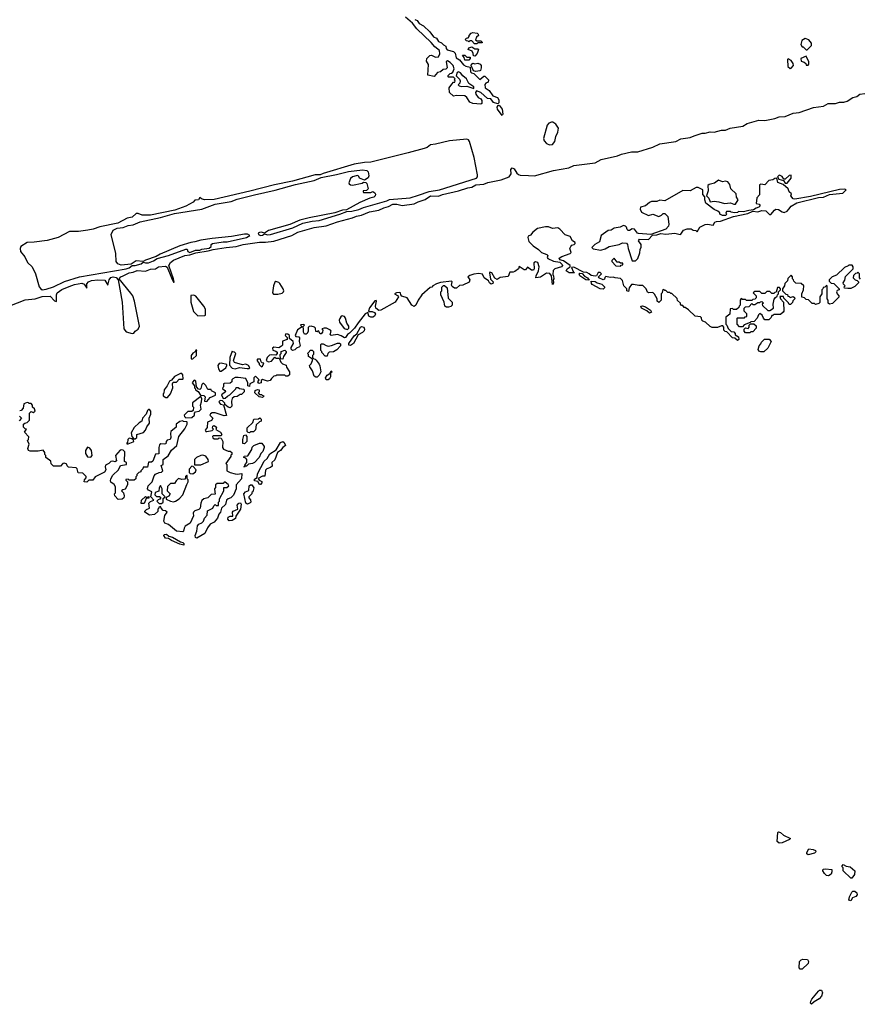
# Model space of a CAD drawing. Extents: x 2701205 to 2963787, y 496209 to 720276.
# Tile 86 of 154: x 2778872 to 2787189, y 664402 to 674150. Entities that reach past the tile are written whole.
import ezdxf

# ---------------------------------------------------------------- set-up
doc = ezdxf.new("R2010")
doc.units = 0

msp = doc.modelspace()

# ---------------------------------------------------------------- linework, layer by layer
at = {"layer": '0CON05XD'}
for points in [[(2783435, 673312.5), (2783355, 673320), (2783325, 673332.5), (2783295, 673380), (2783277, 673397), (2783195, 673400), (2783165, 673392.5), (2783125, 673430), (2783120, 673475), (2783146.7, 673513.3), (2783165, 673530), (2783178.3, 673531.7), (2783180, 673545), (2783170, 673555), (2783180, 673565), (2783165, 673580), (2783115, 673580), (2783110, 673585), (2783111.7, 673598.3), (2783131.7, 673618.3), (2783145, 673620), (2783158.3, 673631.7), (2783170, 673665), (2783162.5, 673695), (2783132.5, 673725), (2783105, 673742.5), (2783092.5, 673735), (2783100, 673675), (2783088.3, 673661.7), (2783063, 673657), (2783035, 673632.5), (2783005, 673627.5), (2782971.7, 673588.3), (2782911.7, 673601.7), (2782917.5, 673705), (2782898.3, 673738.3), (2782900, 673765), (2782930, 673795), (2782945, 673800), (2782985, 673777.5), (2783015, 673782.5), (2783029.3, 673810.7), (2783026.7, 673845), (2782980.9, 673880.9), (2782944, 673925), (2782800.9, 674060.9), (2782757.1, 674117.1), (2782690, 674175)], [(2782781.7, 674151.7), (2782803.6, 674143.6), (2782825, 674111.2), (2782867.7, 674087.7), (2782928.5, 674028.5), (2782965, 673978.8), (2782996, 673966), (2783016.2, 673935), (2783045, 673922), (2783065, 673900), (2783089.3, 673889.3), (2783092.5, 673865), (2783101.2, 673851.2), (2783163.8, 673833.8), (2783180, 673820), (2783192.2, 673772.2), (2783223, 673753), (2783264.6, 673704.6), (2783285, 673691.4), (2783330, 673680), (2783334, 673635), (2783342.5, 673625), (2783365, 673617.5), (2783425, 673557.5), (2783465, 673590), (2783475, 673590), (2783510, 673555), (2783508.3, 673531.7), (2783485, 673520), (2783475, 673507.5), (2783478, 673475), (2783517.6, 673447.6), (2783555, 673396), (2783599.1, 673379.1), (2783611.8, 673355), (2783611.9, 673328.1), (2783603.8, 673316.2), (2783559.9, 673329.9), (2783533.8, 673365), (2783500.9, 673370.9), (2783435, 673428.8), (2783393.3, 673446.7), (2783380.7, 673429.3), (2783383.9, 673413.9), (2783408.8, 673378.8), (2783436.1, 673366.1), (2783445, 673350), (2783445, 673320), (2783435, 673312.5)], [(2783395, 673910), (2783371.7, 673911.7), (2783345, 673940), (2783325, 673940), (2783315, 673930), (2783308.3, 673938.3), (2783291.7, 673941.7), (2783280, 673955), (2783291.7, 673968.3), (2783308.3, 673971.7), (2783320, 673985), (2783320, 673995), (2783340, 674015), (2783355, 674022.5), (2783397, 674017), (2783408.3, 674008.3), (2783410, 673995), (2783391.7, 673978.3), (2783381.7, 673951.7), (2783395, 673940), (2783435, 673940), (2783450, 673925), (2783445, 673920), (2783405, 673920), (2783395, 673910)], [(2786665, 673850), (2786707.5, 673895), (2786706.4, 673916.4), (2786679.3, 673949.3), (2786645, 673963.3), (2786612.5, 673945), (2786600, 673905), (2786615, 673880), (2786625, 673880), (2786655, 673850), (2786665, 673850)], [(2783375, 673790), (2783361.7, 673791.7), (2783360, 673815), (2783348.3, 673838.3), (2783310, 673855), (2783315, 673870), (2783345, 673880), (2783375, 673860), (2783405, 673860), (2783410, 673855), (2783400, 673815), (2783375, 673790)], [(2783315, 673750), (2783275, 673750), (2783270, 673775), (2783252.5, 673797.5), (2783275, 673800), (2783295, 673780), (2783328.3, 673778.3), (2783330, 673765), (2783315, 673750)], [(2786495, 673667.5), (2786505, 673670), (2786527.5, 673695), (2786526.7, 673715), (2786505, 673747.5), (2786475, 673762.5), (2786467.5, 673755), (2786473.3, 673685), (2786495, 673667.5)], [(2786675, 673700), (2786681.7, 673708.3), (2786681.7, 673731.7), (2786655, 673790), (2786600, 673765), (2786605, 673740), (2786635, 673730), (2786650, 673715), (2786655, 673700), (2786675, 673700)], [(2783385, 673636.7), (2783363.6, 673643.6), (2783340, 673695), (2783341.7, 673708.3), (2783355, 673720), (2783375, 673712.5), (2783405, 673720), (2783429.3, 673709.3), (2783437.5, 673695), (2783437.5, 673675), (2783431.7, 673648.3), (2783425, 673642.5), (2783385, 673636.7)], [(2783365, 673470), (2783366.2, 673485), (2783317, 673517), (2783294.1, 673564.1), (2783255.8, 673595.8), (2783235, 673623.8), (2783215, 673633.3), (2783201.7, 673628.3), (2783190, 673595), (2783225, 673560), (2783230, 673545), (2783227, 673523), (2783210, 673505), (2783220, 673495), (2783245, 673487.5), (2783295, 673492.5), (2783365, 673470)], [(2778715, 671293.9), (2778925, 671375.7), (2779025, 671387.8), (2779095, 671408.3), (2779173, 671413), (2779215, 671366.7), (2779235, 671360), (2779234.4, 671425), (2779241.8, 671445), (2779289.5, 671480.5), (2779362.4, 671507.6), (2779412.5, 671527.5), (2779485, 671542.9), (2779510.5, 671530.5), (2779535, 671492.5), (2779536.9, 671535), (2779552.2, 671555), (2779582.2, 671567.8), (2779644.7, 671575.3), (2779715, 671572.9), (2779745, 671522.5), (2779757.3, 671575), (2779773.3, 671596.7), (2779795.9, 671605.9), (2779827.4, 671597.4), (2779847.5, 671575), (2779885.4, 671355), (2779901.1, 671091.1), (2779925, 671059.4), (2779985, 671043.6), (2780001.9, 671048.1), (2780015, 671066), (2780044.2, 671085.8), (2780055.6, 671115), (2780007.5, 671365), (2779990, 671415), (2779972, 671442), (2779857.5, 671585), (2779874, 671605), (2779894, 671615), (2779955, 671642.4), (2779995, 671649.8), (2780034, 671666), (2780115, 671660.9), (2780165, 671681.7), (2780215, 671683.1), (2780245, 671702), (2780315, 671710.9), (2780331.6, 671701.6), (2780375, 671594), (2780395, 671550), (2780400, 671550), (2780395, 671583.3), (2780347.3, 671715), (2780364.9, 671745.1), (2780395, 671771), (2780504.9, 671815.1), (2780555, 671823.4), (2780615, 671842.8), (2780737.4, 671862.6), (2780785, 671876.4), (2780913.8, 671893.8), (2781015, 671904.1), (2781084.2, 671925.8), (2781245, 671948.9), (2781305, 671948.4), (2781385, 671958.9), (2781565, 672014.4), (2781625, 672046), (2781785, 672092.2), (2781905, 672110), (2782015, 672148.1), (2782165, 672187.8), (2782205, 672206.1), (2782255, 672216.2), (2782333.4, 672246.6), (2782425, 672265.5), (2782475, 672287.4), (2782519.8, 672300.2), (2782565, 672325.2), (2782605, 672325.2), (2782655, 672311.9), (2782775, 672326), (2782813.1, 672346.9), (2782885, 672371.2), (2782935, 672405.7), (2783015, 672404.5), (2783055, 672420.8), (2783215, 672455.2), (2783305, 672485.6), (2783345, 672492.8), (2783385, 672515.8), (2783465, 672521.6), (2783505, 672537.3), (2783635.2, 672564.8), (2783715.1, 672594.9), (2783734.1, 672625), (2783732.5, 672667.5), (2783745, 672682.7), (2783765, 672674.7), (2783789.6, 672629.6), (2783806.1, 672616.1), (2783825, 672610), (2783905.9, 672605.9), (2783964.6, 672605.4), (2784155, 672657.6), (2784304.2, 672685), (2784355, 672705.2), (2784565, 672733.8), (2784625, 672765.2), (2784788.1, 672801.9), (2784825, 672817.3), (2784925, 672841.3), (2784987.5, 672842.5), (2785135, 672889.6), (2785205, 672920), (2785365.7, 672944.3), (2785415, 672970.7), (2785458.6, 672978.6), (2785507.6, 672982.4), (2785545, 673001), (2785625, 673026.5), (2785655, 673026.8), (2785705, 673039.1), (2785745, 673036.5), (2785815, 673055.6), (2785855.2, 673054.8), (2785903, 673077), (2786025.6, 673094.4), (2786069.3, 673120.7), (2786185, 673154.1), (2786245, 673150.6), (2786345, 673170.4), (2786385, 673188.7), (2786445, 673192.2), (2786524.5, 673225.5), (2786585, 673230.2), (2786725, 673281.4), (2786825.5, 673294.5), (2786871.3, 673318.7), (2786945, 673318.7), (2786985, 673334.3), (2787026.6, 673333.4), (2787057.9, 673342.1), (2787115, 673381.2), (2787155, 673388.4), (2787185, 673411.2), (2787235, 673420)], [(2783645, 673200), (2783599.7, 673265), (2783597.9, 673285), (2783605, 673301.2), (2783615, 673304), (2783645.2, 673265.2), (2783653.5, 673215), (2783645, 673200)], [(2784115, 672910), (2784145, 672913.3), (2784165.8, 672945), (2784175.9, 672994.1), (2784196.2, 673035), (2784203.8, 673075), (2784176.7, 673115), (2784146.7, 673135), (2784135, 673135.8), (2784106.7, 673125), (2784090, 673105), (2784056, 672975), (2784062.3, 672952.3), (2784085, 672923.3), (2784115, 672910)], [(2779095, 671476.8), (2779135, 671483.8), (2779205, 671505.8), (2779315, 671556.7), (2779464.5, 671605.5), (2779925, 671684.8), (2779954.4, 671695), (2779985, 671716.2), (2780015, 671716.5), (2780075, 671733.4), (2780095, 671750), (2780115, 671742), (2780145.6, 671744.4), (2780196.5, 671763.5), (2780232.8, 671787.2), (2780345, 671817.1), (2780515, 671879.6), (2780528.3, 671878.3), (2780535.3, 671855), (2780554.9, 671844.9), (2780611.7, 671868.3), (2780655, 671869.5), (2780675, 671879.4), (2780745, 671889.4), (2780765.4, 671905), (2780767.1, 671925), (2780781.2, 671935), (2780885, 671951.1), (2780925, 671951.1), (2781115.2, 671994.8), (2781150, 672015), (2781125.9, 672025.9), (2781095, 672025.7), (2780966.7, 672003.3), (2780775, 671984.2), (2780664.2, 671965.8), (2780605, 671949.2), (2780565, 671945.3), (2780455, 671910.3), (2780260.2, 671829.8), (2780222.7, 671807.3), (2780115, 671768.8), (2780094.5, 671755.5), (2780025, 671761.4), (2779975, 671730), (2779875, 671718.9), (2779841.5, 671731.5), (2779825.9, 671755.9), (2779823.8, 671835), (2779776.4, 672023.6), (2779798.1, 672065), (2779835, 672085.3), (2779895, 672093.8), (2779945, 672111.8), (2779995, 672120.5), (2780062.7, 672147.3), (2780265, 672190.3), (2780405, 672230.8), (2780672.5, 672275), (2780805.9, 672324.1), (2780965, 672351.6), (2781025, 672372.8), (2781195, 672416.8), (2781398.7, 672461.3), (2781601.2, 672518.8), (2781785, 672557.8), (2781855, 672588.9), (2782005, 672616), (2782125.5, 672645.5), (2782265, 672663.3), (2782307, 672657), (2782320, 672645), (2782327.5, 672605), (2782320, 672585), (2782285, 672560), (2782235, 672580), (2782228.3, 672598.3), (2782217, 672607), (2782200, 672605), (2782165, 672593.3), (2782145, 672577.5), (2782127.5, 672535), (2782132.5, 672525), (2782145, 672513.8), (2782165, 672511.2), (2782259.3, 672530.7), (2782275, 672540), (2782298.3, 672538.3), (2782307, 672527), (2782320, 672475), (2782305, 672460), (2782270, 672455), (2782270, 672445), (2782275, 672440), (2782345, 672440), (2782365, 672450), (2782386.4, 672436.4), (2782391.7, 672421.7), (2782387.5, 672405), (2782375, 672392.5), (2782335, 672382.5), (2782238.3, 672341.7), (2782105, 672268.1), (2782066.7, 672265), (2781991.3, 672238.7), (2781735, 672188.6), (2781645, 672165.2), (2781546.3, 672123.7), (2781335, 672061.9), (2781295, 672036), (2781265.3, 672045.3), (2781245, 672043.3), (2781232.5, 672035), (2781234.2, 672025), (2781255, 672014), (2781275, 672016.7), (2781295, 672030), (2781325, 672018.7), (2781355, 672022.2), (2781575, 672090.4), (2781673, 672137), (2781764.2, 672155.8), (2781835, 672163.1), (2782040, 672225), (2782108.3, 672251.7), (2782156.7, 672255), (2782228.4, 672271.6), (2782275, 672292.2), (2782505, 672356.2), (2782531.7, 672368.3), (2782735, 672385.3), (2782818.4, 672411.6), (2782925, 672449.2), (2783025, 672465.3), (2783390.2, 672579.8), (2783402.7, 672595), (2783402.6, 672615), (2783369.4, 672785), (2783321.9, 672945), (2783311, 672961), (2783295, 672967.5), (2783125, 672952.3), (2782985, 672916.5), (2782935, 672909.6), (2782905, 672886.2), (2782875.2, 672874.8), (2782715, 672833.1), (2782345, 672739.2), (2782285, 672736), (2782181.8, 672718.2), (2781875, 672628), (2781845, 672612.9), (2781795, 672614.7), (2781569.7, 672550.3), (2781393.6, 672516.4), (2781148.8, 672451.2), (2780795, 672369.7), (2780700, 672365), (2780670, 672375), (2780655, 672390), (2780640, 672365), (2780605, 672362.5), (2780586.7, 672345), (2780515, 672302.3), (2780405.8, 672264.2), (2780165, 672214), (2780084.5, 672214.5), (2780045, 672232.5), (2780025, 672232.5), (2779986.2, 672195), (2779936.5, 672183.5), (2779842.5, 672135), (2779665, 672100), (2779598, 672075), (2779545.2, 672064.8), (2779453.9, 672053.9), (2779365.8, 672054.2), (2779252, 671995), (2779143.3, 671965), (2779015, 671946.9), (2778945.9, 671944.1), (2778883.3, 671905), (2778876.2, 671885), (2778880, 671855), (2778923.6, 671803.6), (2778947.5, 671745), (2778995, 671703.3), (2779027.5, 671635), (2779063.8, 671505), (2779080, 671485), (2779095, 671476.8)], [(2784965, 671762.5), (2784986.7, 671785), (2785007, 671843), (2785010, 671875), (2785021.7, 671898.3), (2785022.5, 671925), (2784995, 671960), (2785005, 671977.1), (2785095, 671973.3), (2785131.7, 672018.3), (2785175, 672020), (2785215, 672034.2), (2785265, 672026), (2785355, 672038), (2785406.4, 672023.6), (2785415, 672027.5), (2785440, 672065), (2785475, 672078.1), (2785515, 672080), (2785535, 672067.5), (2785561.7, 672061.7), (2785575, 672050), (2785602.5, 672095), (2785655, 672123.1), (2785676.8, 672126.8), (2785733.3, 672116.7), (2785751.2, 672145), (2785765, 672151.9), (2785805, 672156), (2785935, 672202.5), (2786075, 672230), (2786125, 672253.3), (2786175, 672246.2), (2786215, 672259.4), (2786255, 672258.5), (2786292.5, 672222.5), (2786305, 672221.2), (2786338.9, 672265), (2786355, 672273.2), (2786381.3, 672271.3), (2786415, 672247.5), (2786435, 672242), (2786465, 672253.3), (2786483.8, 672275), (2786505.4, 672304.6), (2786561.5, 672338.5), (2786775, 672390), (2786825, 672392.9), (2786885, 672418), (2787015, 672434), (2787050, 672465), (2787035, 672473.3), (2786985, 672470), (2786695, 672400), (2786541.7, 672371.7), (2786525, 672376.7), (2786503.3, 672405), (2786510, 672425), (2786486.4, 672446.4), (2786474.2, 672474.2), (2786427, 672517), (2786375, 672537.5), (2786365, 672580), (2786345, 672577.5), (2786325, 672563.3), (2786285, 672557.5), (2786245, 672516.7), (2786205, 672523.3), (2786192.5, 672515), (2786193.3, 672415), (2786164.1, 672385.9), (2786160, 672330), (2786187.5, 672325), (2786196.7, 672315), (2786196.7, 672305), (2786185, 672293.3), (2786160, 672285), (2786131.7, 672268.3), (2786085, 672262.5), (2786033.6, 672246.4), (2785985, 672250), (2785975, 672242.5), (2785945, 672237.5), (2785913, 672243), (2785905, 672250), (2785865, 672250), (2785860, 672235), (2785870, 672225), (2785855, 672212.5), (2785825, 672210), (2785800, 672225), (2785798.3, 672238.3), (2785780, 672255), (2785745, 672271.2), (2785660, 672335), (2785650, 672365), (2785652.5, 672395), (2785630.7, 672420.7), (2785630, 672465), (2785585, 672489.5), (2785565, 672490), (2785505, 672456.7), (2785435, 672458.8), (2785255, 672357.5), (2785205, 672363.3), (2785175, 672350), (2785125, 672349.2), (2785105, 672341.2), (2785063.6, 672306.4), (2785015, 672292.5), (2785011.2, 672275), (2785023.6, 672243.6), (2785095, 672210), (2785135, 672223.3), (2785195, 672200), (2785222.5, 672215), (2785237.5, 672232.5), (2785255, 672230), (2785269.5, 672219.5), (2785285, 672200), (2785293.3, 672125), (2785292.5, 672105), (2785265, 672076.7), (2785117.5, 672022.5), (2784995, 672033.3), (2784985, 672037.5), (2784956, 672076), (2784930.7, 672079.3), (2784905, 672063.8), (2784893.6, 672063.6), (2784881.7, 672071.7), (2784876.2, 672096.2), (2784866.1, 672106.1), (2784845, 672112.5), (2784813.9, 672096.1), (2784755, 672086.7), (2784725, 672066.7), (2784695, 672063.3), (2784625, 672012.5), (2784608.8, 671951.2), (2784562.5, 671925), (2784532.5, 671895), (2784545, 671881.2), (2784620.7, 671869.3), (2784665, 671882.5), (2784706.1, 671903.9), (2784805, 671923.8), (2784835, 671940), (2784875, 671938), (2784886.2, 671925), (2784892, 671885), (2784933, 671763), (2784965, 671762.5)], [(2786445, 672530), (2786465, 672532.5), (2786505, 672580), (2786505, 672610), (2786485, 672607.5), (2786445, 672570), (2786431.7, 672571.7), (2786415, 672597.5), (2786395, 672607.5), (2786385, 672610), (2786370, 672595), (2786382.5, 672572.5), (2786428.3, 672558.3), (2786445, 672530)], [(2785955, 672323.3), (2785982.5, 672365), (2785963.6, 672393.6), (2785962.5, 672425), (2785908.8, 672475), (2785899.1, 672519.1), (2785879.2, 672545), (2785855, 672552.5), (2785825, 672545.5), (2785785, 672560.4), (2785748, 672532), (2785695, 672518.2), (2785682.3, 672507.7), (2785685.7, 672455), (2785666.7, 672405), (2785692.3, 672382.3), (2785705, 672347.5), (2785745, 672353.8), (2785788.3, 672348.3), (2785845, 672330), (2785905, 672338), (2785936.4, 672323.6), (2785955, 672323.3)], [(2787191.7, 671581.7), (2787180, 671595), (2787180, 671635), (2787165, 671650), (2787158.3, 671641.7), (2787141.7, 671638.3), (2787121.7, 671618.3), (2787120, 671595), (2787140, 671575), (2787158.3, 671568.3), (2787170, 671555), (2787170, 671545), (2787135, 671510), (2787095, 671490), (2787065, 671487.5), (2787031.7, 671491.7), (2787030, 671505), (2787040, 671515), (2787021.7, 671531.7), (2787020, 671545), (2787037, 671573), (2787041.7, 671608.3), (2787120, 671685), (2787120, 671705), (2787108.3, 671718.3), (2787075, 671720), (2787068.3, 671711.7), (2787031.7, 671698.3), (2786955, 671620), (2786910, 671605), (2786880, 671575), (2786881.7, 671561.7), (2786901.7, 671541.7), (2786928.3, 671538.3), (2786980, 671485), (2786980, 671475), (2786961.7, 671468.3), (2786952.5, 671455), (2786960, 671435), (2786977, 671417), (2786977, 671403), (2786968.3, 671391.7), (2786915, 671340), (2786885, 671332.5), (2786870, 671345), (2786870, 671375), (2786860, 671385), (2786860, 671515), (2786855, 671520), (2786838.3, 671501.7), (2786821.7, 671498.3), (2786820, 671485), (2786810, 671475), (2786810, 671435), (2786790, 671405), (2786788.3, 671351.7), (2786778.3, 671341.7), (2786745, 671330), (2786735, 671340), (2786711.7, 671341.7), (2786678.3, 671378.3), (2786655, 671380), (2786637, 671397), (2786611.7, 671401.7), (2786610, 671435), (2786627.5, 671475), (2786630, 671515), (2786605, 671540), (2786551.7, 671541.7), (2786531.7, 671561.7), (2786530, 671575), (2786520, 671585), (2786520, 671605), (2786505, 671620), (2786471.7, 671588.3), (2786470, 671565), (2786441.7, 671538.3), (2786440, 671515), (2786420, 671485), (2786420, 671465), (2786451.7, 671431.7), (2786468.3, 671428.3), (2786471.7, 671411.7), (2786485, 671410), (2786495, 671400), (2786525, 671410), (2786538.3, 671398.3), (2786540, 671385), (2786521.7, 671368.3), (2786518.3, 671351.7), (2786498.3, 671331.7), (2786485, 671330), (2786478.3, 671348.3), (2786431.7, 671391.7), (2786428.3, 671408.3), (2786391.7, 671408.3), (2786400, 671385), (2786430, 671355), (2786432.5, 671265), (2786426.4, 671253.6), (2786399.3, 671230.7), (2786335, 671230), (2786325, 671220), (2786315, 671220), (2786308.3, 671201.7), (2786285, 671180), (2786245, 671180), (2786230, 671195), (2786220, 671225), (2786195, 671240), (2786181.7, 671228.3), (2786170, 671195), (2786138.3, 671161.7), (2786105, 671160), (2786098.3, 671151.7), (2786041.7, 671128.3), (2786025, 671110), (2785995, 671110), (2785970, 671135), (2785970, 671195), (2785975, 671200), (2786045, 671200), (2786051.7, 671208.3), (2786068.3, 671211.7), (2786068.3, 671238.3), (2786040, 671265), (2786040, 671295), (2786053, 671307), (2786088.3, 671311.7), (2786115, 671340), (2786125, 671330), (2786145, 671330), (2786175, 671350), (2786195, 671350), (2786201.7, 671358.3), (2786215, 671360), (2786230, 671345), (2786220, 671335), (2786221.7, 671321.7), (2786275, 671270), (2786295, 671270), (2786330, 671295), (2786327.5, 671335), (2786338.3, 671381.7), (2786350, 671400), (2786368.3, 671411.7), (2786370, 671425), (2786380, 671435), (2786380, 671455), (2786400, 671475), (2786400, 671485), (2786388.3, 671498.3), (2786371.7, 671498.3), (2786358.3, 671451.7), (2786345, 671450), (2786335, 671440), (2786315, 671440), (2786295, 671460), (2786265, 671460), (2786245, 671440), (2786215, 671440), (2786195, 671460), (2786145, 671460), (2786130, 671445), (2786160, 671415), (2786160, 671395), (2786151.7, 671388.3), (2786148.3, 671381.7), (2786125, 671380), (2786115, 671370), (2786065, 671370), (2786055, 671380), (2786025, 671380), (2786011.7, 671388.3), (2786000, 671375), (2786000, 671325), (2785990, 671315), (2785988.3, 671301.7), (2785965, 671280), (2785935, 671280), (2785925, 671290), (2785901.7, 671288.3), (2785900, 671235), (2785860, 671205), (2785860, 671135), (2785870, 671125), (2785881.7, 671091.7), (2785911.7, 671061.7), (2785938.3, 671058.3), (2785950, 671045), (2785951.7, 671031.7), (2785985, 671010), (2785987, 670983), (2785975, 670972.5), (2785948.3, 670998.3), (2785925, 671000), (2785868.3, 671058.3), (2785851.7, 671061.7), (2785840, 671075), (2785840, 671105), (2785828.3, 671118.3), (2785815, 671120), (2785775, 671102.5), (2785725, 671102.5), (2785703.6, 671113.6), (2785657, 671157), (2785630, 671165), (2785620, 671175), (2785618.3, 671198.3), (2785607.5, 671207.5), (2785553.9, 671213.9), (2785489.3, 671279.3), (2785455, 671300), (2785445, 671300), (2785435, 671320), (2785421.7, 671321.7), (2785410, 671335), (2785410, 671345), (2785381.7, 671371.7), (2785378.3, 671388.3), (2785325, 671440), (2785315, 671440), (2785305, 671450), (2785285, 671450), (2785265, 671470), (2785255, 671470), (2785245, 671480), (2785231.7, 671468.3), (2785230, 671445), (2785220, 671435), (2785220, 671375), (2785195, 671350), (2785180, 671365), (2785180, 671385), (2785153, 671433), (2785135, 671450), (2785095, 671447.5), (2785085, 671452.5), (2785070, 671485), (2785037, 671517), (2784998.3, 671518.3), (2784945, 671530), (2784925, 671527.5), (2784902.5, 671495), (2784895, 671460), (2784880, 671465), (2784880, 671485), (2784848.8, 671515), (2784837, 671567), (2784816.7, 671586.7), (2784765, 671593.3), (2784745, 671602.5), (2784715, 671597.5), (2784672.5, 671607.5), (2784661.7, 671598.3), (2784658.3, 671581.7), (2784645, 671573.3), (2784602.5, 671595), (2784600, 671605), (2784630, 671635), (2784617, 671647), (2784595, 671646.7), (2784580, 671615), (2784565, 671610), (2784525, 671618.8), (2784505, 671633.8), (2784485, 671646.2), (2784452, 671652), (2784355, 671698.8), (2784332.5, 671697.5), (2784346.7, 671656.7), (2784360, 671645), (2784355, 671642.5), (2784310, 671645), (2784277.5, 671665), (2784287.5, 671685), (2784320, 671705), (2784320, 671715), (2784252.7, 671762.7), (2784215, 671773.3), (2784211.2, 671788.8), (2784234.5, 671805.5), (2784320, 671835), (2784330, 671845), (2784316.7, 671885), (2784323.8, 671906.2), (2784335, 671917.5), (2784357.5, 671925), (2784367.5, 671935), (2784367.5, 671945), (2784341.7, 671961.7), (2784320, 672005), (2784268.8, 672018.8), (2784216.6, 672076.6), (2784195, 672089.2), (2784145, 672081.2), (2784105, 672099.2), (2784075, 672099.2), (2783995, 672084), (2783948, 672045), (2783925, 672016.7), (2783904.1, 672005.9), (2783901.2, 671995), (2783910, 671955), (2783951.7, 671911.7), (2784006.7, 671875), (2784034.2, 671844.2), (2784087.5, 671825), (2784096.7, 671815), (2784092.5, 671795), (2784097.5, 671785), (2784155, 671758.8), (2784215, 671748.8), (2784238.8, 671725), (2784241.2, 671715), (2784233, 671703), (2784167, 671683), (2784151.7, 671668.3), (2784146.4, 671626.4), (2784155, 671610), (2784156.2, 671585), (2784150, 671575), (2784152.5, 671545), (2784145, 671530), (2784133.3, 671615), (2784115.9, 671635.9), (2784085, 671640), (2784025, 671601.2), (2783980, 671595), (2783981.2, 671615), (2784006.9, 671665), (2784013.3, 671705), (2783997.5, 671747.5), (2783975, 671752), (2783958.3, 671741.7), (2783961.4, 671685), (2783955, 671671.2), (2783935, 671668.8), (2783895, 671700), (2783876.7, 671673.3), (2783865, 671673.3), (2783813, 671707), (2783806.4, 671683.6), (2783772.3, 671657.7), (2783755, 671650), (2783720, 671650), (2783705, 671606.7), (2783625, 671598.8), (2783595, 671577.5), (2783572.7, 671592.7), (2783545, 671643.3), (2783525, 671650), (2783520, 671645), (2783531.2, 671581.2), (2783557.5, 671555), (2783555, 671540), (2783537, 671533), (2783520, 671545), (2783510, 671565), (2783468, 671595), (2783450, 671630), (2783415, 671636), (2783365, 671632), (2783325, 671618.8), (2783306.7, 671605), (2783325.6, 671575), (2783317.9, 671552.1), (2783255, 671520.8), (2783225, 671518), (2783195, 671493.3), (2783173.8, 671493.8), (2783150, 671510), (2783143, 671523), (2783150, 671555), (2783143, 671563), (2783035, 671548), (2782996.4, 671533.6), (2782960, 671515), (2782948.3, 671501.7), (2782931.7, 671498.3), (2782850, 671425), (2782813.3, 671375), (2782790, 671325), (2782775, 671310), (2782752.5, 671325), (2782706.4, 671396.4), (2782654, 671414), (2782642.5, 671425), (2782640, 671445), (2782628, 671448), (2782600, 671445), (2782580, 671435), (2782611.2, 671421.2), (2782620, 671405), (2782587.7, 671352.3), (2782444.1, 671275.9), (2782425, 671272.5), (2782394.3, 671294.3), (2782391.4, 671315), (2782403, 671363), (2782399.3, 671369.3), (2782385, 671366.2), (2782331.7, 671298.3), (2782322.5, 671265), (2782325, 671260), (2782360, 671260), (2782381.7, 671251.7), (2782392.5, 671235), (2782383.3, 671215), (2782365, 671204), (2782345, 671204), (2782325.6, 671215.6), (2782315, 671250), (2782291.2, 671238.8), (2782219.5, 671150.5), (2782185, 671097.5), (2782135, 671046.7)], [(2784815, 671710), (2784821.7, 671718.3), (2784838.3, 671721.7), (2784838.3, 671738.3), (2784815, 671740), (2784805, 671750), (2784785, 671750), (2784755, 671790), (2784730, 671765), (2784730, 671755), (2784771.7, 671711.7), (2784815, 671710)], [(2784505, 671572.5), (2784475, 671576), (2784414, 671615), (2784406.7, 671635), (2784415, 671640), (2784436.2, 671636.2), (2784461.4, 671611.4), (2784491.2, 671595), (2784505, 671572.5)], [(2781383.9, 671433.9), (2781425, 671434.3), (2781467.4, 671442.6), (2781482, 671455), (2781484, 671465), (2781478, 671485), (2781445, 671537.5), (2781435, 671547.5), (2781405, 671557.5), (2781395, 671550), (2781383.6, 671516.4), (2781372.5, 671445), (2781383.9, 671433.9)], [(2783115, 671302.5), (2783095, 671302.5), (2783080, 671315), (2783072.5, 671355), (2783040, 671425), (2783040, 671455), (2783050, 671465), (2783048.3, 671501.7), (2783065, 671520), (2783075, 671520), (2783100, 671495), (2783113, 671393), (2783150, 671355), (2783150, 671325), (2783138.3, 671311.7), (2783115, 671302.5)], [(2784645, 671482.5), (2784615, 671485.6), (2784535, 671529.2), (2784528.3, 671538.3), (2784527.5, 671562.5), (2784565, 671559.5), (2784585, 671546.5), (2784632.4, 671532.4), (2784658.9, 671505), (2784657.5, 671495), (2784645, 671482.5)], [(2780635, 671219.2), (2780705, 671222.5), (2780710, 671225), (2780710, 671285), (2780695, 671312.5), (2780615, 671412.5), (2780595, 671422.5), (2780565, 671420), (2780564.4, 671355), (2780590.9, 671260.9), (2780635, 671219.2)], [(2785105, 671244.3), (2785078.5, 671268.5), (2785026, 671295), (2785018.8, 671315), (2785032.7, 671317.3), (2785065, 671306.7), (2785115, 671274), (2785124, 671255), (2785105, 671244.3)], [(2782115, 671082.5), (2782127.5, 671095), (2782127.5, 671115), (2782110, 671145), (2782096.4, 671196.4), (2782085, 671212.5), (2782063, 671217), (2782050, 671210), (2782038.3, 671191.7), (2782032.5, 671175), (2782037.5, 671155), (2782084, 671094), (2782115, 671082.5)], [(2782135, 671046.7), (2782117, 671033), (2782095, 671002.5), (2782085, 671000), (2782051.7, 671021.7), (2782015, 671032.5), (2781953.6, 671023.6), (2781942.5, 671035), (2781952.5, 671065), (2781946.4, 671076.4), (2781907, 671097), (2781885, 671097.5), (2781861.7, 671088.3), (2781870, 671075), (2781867.5, 671055), (2781855, 671040), (2781845, 671040), (2781828.3, 671068.3), (2781815, 671060), (2781801.7, 671061.7), (2781800, 671095), (2781790, 671105), (2781755, 671116.7), (2781737.5, 671112.5), (2781727.5, 671102.5), (2781726, 671065), (2781715.8, 671044.2), (2781705, 671036.7), (2781688.3, 671038.3), (2781680, 671055), (2781680, 671095), (2781670, 671105), (2781690, 671125), (2781681.7, 671131.7), (2781655, 671130), (2781650, 671125), (2781660, 671115), (2781658.3, 671101.7), (2781621.7, 671078.3), (2781597.5, 671025), (2781605, 671012.5), (2781635, 671010), (2781641.7, 671001.7), (2781636.7, 670965), (2781646.7, 670923.3), (2781639.3, 670910.7), (2781611.7, 670898.3), (2781595, 670882.5), (2781570, 670875), (2781558.3, 670888.3), (2781557.5, 670905), (2781580, 670945), (2781576.7, 670965), (2781540, 670995), (2781540, 671025), (2781525, 671037.5), (2781505, 671040), (2781500, 671025), (2781520, 671005), (2781520, 670985), (2781471.7, 670968.3), (2781471.7, 670928.3), (2781463, 670917), (2781435, 670902.5), (2781385, 670907.5), (2781373, 670897), (2781375, 670880), (2781405, 670870), (2781418.3, 670858.3), (2781420, 670845), (2781405, 670830), (2781365, 670832.5), (2781345, 670827.5), (2781320, 670805), (2781310, 670775), (2781333.3, 670763.3), (2781365, 670770), (2781395, 670810), (2781405, 670800), (2781438.3, 670798.3), (2781455, 670760), (2781471.7, 670741.7), (2781508.3, 670728.3), (2781511.7, 670711.7), (2781540, 670665), (2781540, 670635), (2781525, 670620), (2781505, 670620), (2781495, 670630), (2781415, 670630), (2781407, 670623), (2781385, 670620), (2781363.3, 670596.7), (2781350.7, 670579.3), (2781325, 670571.2), (2781273, 670587), (2781262.5, 670577.5), (2781260, 670555), (2781238.3, 670548.3), (2781227.5, 670565), (2781240, 670585), (2781205, 670620), (2781190, 670605), (2781190, 670565), (2781150, 670545), (2781145, 670520), (2781130, 670525), (2781130, 670555), (2781108.3, 670598.3), (2781035, 670607.5), (2781005, 670607.5), (2780980, 670595), (2780972.5, 670585), (2780972.5, 670565), (2780955, 670552.5), (2780895, 670550), (2780890, 670545), (2780890, 670515), (2780881.7, 670508.3), (2780880, 670495), (2780905, 670480), (2780907.5, 670465), (2780870, 670435), (2780885, 670400), (2780905, 670402.5), (2780926.4, 670423.6), (2780950, 670435), (2781010, 670495), (2781015, 670510), (2781035, 670510), (2781048.3, 670498.3), (2781085, 670492.5), (2781092.5, 670485), (2781092.5, 670465), (2781065, 670440), (2781051.7, 670438.3), (2781025, 670420), (2780993, 670417), (2780975, 670400), (2780967.5, 670375), (2780972.5, 670325), (2780955, 670307.5), (2780935, 670312.5), (2780901.7, 670341.7), (2780900, 670355), (2780878.3, 670378.3), (2780855, 670380), (2780845, 670370), (2780843, 670363), (2780860, 670345), (2780888.3, 670338.3), (2780918.3, 670231.7), (2780895, 670227.5), (2780805, 670257.5), (2780775, 670257.5), (2780760.7, 670249.3), (2780752.5, 670235), (2780782.5, 670205), (2780769.3, 670180.7), (2780730, 670165), (2780728, 670112), (2780707.5, 670085), (2780713.8, 670073.8), (2780725, 670072.5), (2780777, 670083), (2780790, 670095), (2780780, 670105), (2780782.5, 670125), (2780795, 670132.5), (2780820, 670115), (2780811.7, 670091.7), (2780860, 670065), (2780872.5, 670045), (2780865, 670030), (2780785, 670030), (2780780, 670025), (2780781.7, 670011.7), (2780795, 670000), (2780835, 670000), (2780845, 670010), (2780866.7, 670006.7), (2780883.3, 669975), (2780877.5, 669915), (2780887, 669897), (2780935, 669880), (2780955, 669880), (2780970, 669865), (2780970, 669845), (2780961.7, 669838.3), (2780960, 669825), (2780910, 669755), (2780920, 669745), (2780920, 669685), (2780955, 669667.5), (2781005, 669653.3), (2781025, 669650), (2781068.3, 669658.3), (2781067.5, 669605), (2781013.3, 669545), (2781013.3, 669505), (2780988.3, 669441.7), (2780960, 669415), (2780933, 669407), (2780917.5, 669395), (2780908.3, 669351.7), (2780870, 669315), (2780860, 669275), (2780842.5, 669255), (2780827.5, 669215), (2780795, 669176.7), (2780757.5, 669155), (2780730.8, 669119.2), (2780705, 669062.5), (2780625, 669017.5), (2780610, 669025), (2780607.5, 669045), (2780623.3, 669085), (2780631.7, 669138.3), (2780643.9, 669156.1), (2780675, 669170), (2780690, 669185), (2780700, 669215), (2780727.5, 669245), (2780730.7, 669289.3), (2780782.5, 669315), (2780791.7, 669338.3), (2780805, 669350), (2780815, 669340), (2780838.3, 669341.7), (2780840, 669375), (2780850, 669385), (2780850, 669405), (2780893.3, 669485), (2780891.7, 669518.3), (2780921.7, 669518.3), (2780940, 669535), (2780935, 669550), (2780905, 669570), (2780895, 669570), (2780885, 669560), (2780825, 669560), (2780810, 669545), (2780808.3, 669518.3), (2780800, 669505), (2780802.5, 669477.5), (2780806.7, 669453.3), (2780765, 669450), (2780735, 669417.5), (2780693, 669407), (2780675, 669390), (2780662.5, 669365), (2780657.5, 669315), (2780645, 669302.5), (2780605, 669287.5), (2780592.5, 669275), (2780587.5, 669265), (2780591.7, 669238.3), (2780557.5, 669165), (2780510, 669135), (2780498.8, 669115), (2780493.6, 669086.4), (2780485, 669080), (2780425, 669087.5), (2780343.8, 669153.8), (2780307, 669167), (2780297.5, 669185), (2780307, 669243), (2780330, 669275), (2780315, 669287.5), (2780291.7, 669291.7), (2780270, 669315), (2780265, 669330), (2780250, 669325), (2780250, 669315), (2780240, 669305), (2780238.3, 669281.7), (2780207, 669253), (2780155, 669243.3), (2780110, 669275), (2780110, 669285), (2780125, 669300), (2780157, 669313), (2780150, 669365), (2780165, 669380), (2780200, 669395), (2780170, 669425), (2780180, 669475), (2780145, 669492.5), (2780136.7, 669505), (2780143.3, 669535), (2780183.6, 669576.4), (2780203.3, 669635), (2780215, 669650), (2780253, 669667), (2780275, 669670), (2780287.5, 669682.5), (2780270, 669735), (2780290, 669745), (2780290, 669795), (2780339.3, 669830.7), (2780375, 669890), (2780427.5, 669935), (2780446.7, 670025), (2780505, 670100), (2780527.5, 670145), (2780530, 670165), (2780525, 670170), (2780493, 670173), (2780485, 670180), (2780457, 670173), (2780420, 670145), (2780420, 670115), (2780367.5, 670072.5), (2780363.3, 670055), (2780367.5, 670015), (2780360, 669995), (2780331.7, 669988.3), (2780320, 669975), (2780318.3, 669951.7), (2780305, 669947.5), (2780268.3, 669951.7), (2780255, 669940), (2780247.5, 669915), (2780248.3, 669851.7), (2780215, 669850), (2780189.3, 669780.7), (2780175, 669770), (2780145, 669770), (2780135, 669720), (2780095, 669720), (2780090, 669705), (2780070, 669685), (2780070, 669675), (2780051.7, 669668.3), (2780031.7, 669648.3), (2780030, 669635), (2780020, 669625), (2780020, 669605), (2780005, 669590), (2779955, 669590), (2779945, 669600), (2779921.7, 669598.3), (2779921.7, 669591.7), (2779940, 669575), (2779940, 669545), (2779916.4, 669503.6), (2779893, 669497), (2779880, 669485), (2779900, 669465), (2779906.7, 669435), (2779902.5, 669415), (2779887, 669403), (2779845, 669400), (2779812.5, 669435), (2779810, 669455), (2779820, 669465), (2779820, 669525), (2779805, 669550), (2779775, 669570), (2779770, 669585), (2779773.3, 669605), (2779795, 669640), (2779850, 669695), (2779870, 669735), (2779930, 669745), (2779930, 669765), (2779910, 669775), (2779911.7, 669871.7), (2779895, 669890), (2779875, 669892.5), (2779865, 669887.5), (2779820, 669835), (2779828.3, 669781.7), (2779815, 669772.5), (2779795, 669780), (2779775, 669776.7), (2779752.5, 669755), (2779721.7, 669738.3), (2779717.5, 669725), (2779722.5, 669695), (2779709.3, 669670.7), (2779617.5, 669625), (2779595, 669592.5), (2779555, 669590), (2779535, 669572.5), (2779510, 669575), (2779512.5, 669595), (2779530, 669615), (2779528.3, 669628.3), (2779495, 669660), (2779450, 669665), (2779440, 669705), (2779430, 669715), (2779355, 669720), (2779341.7, 669731.7), (2779338.3, 669748.3), (2779315, 669760), (2779300, 669755), (2779275, 669730), (2779205, 669730), (2779181.7, 669751.7), (2779178.3, 669778.3), (2779130, 669815), (2779130, 669835), (2779120, 669845), (2779120, 669865), (2779105, 669890), (2779055, 669877.5), (2778975, 669877.5), (2778960, 669885), (2778953.3, 669905), (2778966.7, 669946.7), (2778950, 669985), (2778960, 669995), (2778961.7, 670021.7), (2778920, 670065), (2778940, 670095), (2778925, 670100), (2778910, 670115), (2778910, 670145), (2778923, 670157), (2778947, 670163), (2778970, 670185), (2778970, 670255), (2778985, 670270), (2779005, 670260), (2779026.4, 670273.6), (2779017, 670297), (2779000, 670315), (2779000, 670335), (2778985, 670350), (2778965, 670350), (2778958.3, 670358.3), (2778945, 670360), (2778911.7, 670348.3), (2778907, 670303), (2778885, 670280), (2778871.7, 670278.3)], [(2786095, 671050), (2786055, 671050), (2786040, 671065), (2786040, 671085), (2786055, 671100), (2786078.3, 671091.7), (2786090, 671105), (2786090, 671125), (2786101.7, 671138.3), (2786135, 671140), (2786158.3, 671118.3), (2786160, 671095), (2786125, 671060), (2786105, 671060), (2786095, 671050)], [(2782145, 670923.1), (2782127.7, 670927.7), (2782128.6, 670945), (2782180, 671020), (2782208.3, 671041.7), (2782244.5, 671105.5), (2782255, 671111.9), (2782275.6, 671105.6), (2782284.2, 671085), (2782278.9, 671071.1), (2782265, 671053.8), (2782219.3, 671030.7), (2782174.3, 670945), (2782145, 670923.1)], [(2781915, 670820), (2781895, 670820), (2781860, 670855), (2781860, 670865), (2781850, 670875), (2781850, 670935), (2781855, 670940), (2781875, 670940), (2781903, 670923), (2781925, 670917.5), (2781957, 670923), (2782015, 670947.5), (2782035, 670947.5), (2782045, 670940), (2782045, 670922.5), (2782009.3, 670880.7), (2781977, 670863), (2781935, 670860), (2781920, 670845), (2781915, 670820)], [(2786235, 670862.5), (2786205, 670862.5), (2786185, 670870), (2786177.5, 670885), (2786188.3, 670921.7), (2786205, 670940), (2786211.7, 670958.3), (2786243, 670987), (2786287, 670987), (2786307.5, 670965), (2786273, 670897), (2786235, 670862.5)], [(2780575, 670790), (2780585, 670792.5), (2780622.5, 670825), (2780620, 670865), (2780625, 670880), (2780615, 670880), (2780608.3, 670861.7), (2780585, 670847.5), (2780567.5, 670825), (2780570, 670795), (2780575, 670790)], [(2781005, 670692.5), (2781047, 670707), (2781122.5, 670697.5), (2781141.7, 670698.3), (2781150, 670705), (2781136.4, 670726.4), (2781116.4, 670736.4), (2781105, 670740), (2781075, 670732.5), (2780997.5, 670755), (2780987.5, 670775), (2781010, 670845), (2780998.3, 670858.3), (2780981.7, 670861.7), (2780975, 670870), (2780952.5, 670805), (2780948.3, 670728.3), (2780975, 670700), (2781005, 670692.5)], [(2781475, 670790), (2781451.7, 670791.7), (2781450, 670835), (2781460, 670845), (2781460, 670865), (2781495, 670880), (2781510, 670865), (2781510, 670855), (2781483, 670817), (2781475, 670790)], [(2781800.7, 670610.7), (2781785, 670620), (2781767.5, 670675), (2781742.5, 670715), (2781740, 670725), (2781757, 670743), (2781770, 670775), (2781768.3, 670788.3), (2781730, 670815), (2781730, 670835), (2781720, 670845), (2781740, 670865), (2781745, 670880), (2781765, 670880), (2781780, 670865), (2781780, 670835), (2781770, 670825), (2781770, 670805), (2781781.7, 670791.7), (2781795, 670790), (2781805, 670780), (2781835, 670740), (2781841.7, 670721.7), (2781850, 670665), (2781835, 670632.5), (2781815, 670612.5), (2781800.7, 670610.7)], [(2780865, 670670), (2780912.5, 670705), (2780922.5, 670725), (2780920, 670735), (2780865, 670750), (2780844.1, 670745.9), (2780833.8, 670725), (2780837.5, 670695), (2780851.7, 670671.7), (2780865, 670670)], [(2781265, 670712.5), (2781275, 670720), (2781288.3, 670748.3), (2781271.7, 670751.7), (2781261.7, 670761.7), (2781255, 670790), (2781225, 670790), (2781220, 670785), (2781223, 670773), (2781240, 670745), (2781240, 670735), (2781265, 670712.5)], [(2780318.3, 670408.3), (2780335, 670410), (2780362.5, 670445), (2780387.5, 670505), (2780382.5, 670545), (2780390, 670560), (2780425, 670562.5), (2780448.3, 670591.7), (2780485, 670590), (2780490, 670595), (2780487.5, 670635), (2780476.7, 670646.7), (2780463, 670647), (2780403.6, 670616.4), (2780375, 670580), (2780355, 670570), (2780332.5, 670525), (2780302.5, 670485), (2780297, 670453), (2780290, 670445), (2780290, 670425), (2780318.3, 670408.3)], [(2781925, 670583.1), (2781905, 670584.2), (2781897.3, 670605), (2781915, 670631.4), (2781941.7, 670648.3), (2781955, 670673.3), (2781963.3, 670665), (2781948.3, 670651.7), (2781948.1, 670615), (2781938.6, 670595), (2781925, 670583.1)], [(2780725, 670370), (2780755, 670410), (2780808.3, 670431.7), (2780810, 670455), (2780770, 670475), (2780765, 670490), (2780735, 670490), (2780715, 670530), (2780695, 670550), (2780685, 670550), (2780675, 670540), (2780665, 670500), (2780655, 670490), (2780641.7, 670491.7), (2780620, 670515), (2780615, 670570), (2780605, 670580), (2780595, 670577.5), (2780580, 670555), (2780600, 670525), (2780600, 670505), (2780608.3, 670498.3), (2780610, 670485), (2780638.3, 670468.3), (2780661.7, 670431.7), (2780695, 670430), (2780707.5, 670415), (2780700, 670375), (2780725, 670370)], [(2781275, 670410), (2781240, 670415), (2781200, 670455), (2781201.7, 670478.3), (2781225, 670490), (2781240, 670485), (2781240, 670465), (2781230, 670455), (2781245, 670440), (2781265, 670440), (2781271.7, 670431.7), (2781285, 670430), (2781288.3, 670421.7), (2781275, 670410)], [(2780515, 670210), (2780575, 670212.5), (2780600, 670235), (2780600, 670255), (2780611.7, 670268.3), (2780647, 670273), (2780667, 670293), (2780660, 670335), (2780671.7, 670368.3), (2780672.5, 670395), (2780665, 670420), (2780583, 670357), (2780582.5, 670325), (2780590, 670315), (2780588.3, 670281.7), (2780575, 670270), (2780535, 670270), (2780500, 670235), (2780501.7, 670221.7), (2780515, 670210)], [(2780015, 670000), (2780030, 670015), (2780030, 670045), (2780096.4, 670063.6), (2780117.5, 670085), (2780129.3, 670120.7), (2780157.5, 670155), (2780153.3, 670205), (2780170, 670245), (2780170, 670275), (2780155, 670290), (2780145, 670290), (2780135, 670280), (2780123.6, 670246.4), (2780087.5, 670205), (2780080, 670175), (2780055, 670160), (2780005, 670112.5), (2779975, 670060), (2779983, 670023), (2780001.7, 670001.7), (2780015, 670000)], [(2778870, 670225), (2778890, 670205), (2778865, 670180)], [(2781145, 670060), (2781131.7, 670061.7), (2781123, 670073), (2781121.7, 670108.3), (2781178.3, 670161.7), (2781190, 670195), (2781235, 670200), (2781248.3, 670208.3), (2781260, 670195), (2781260, 670175), (2781245, 670170), (2781211.7, 670138.3), (2781205, 670090), (2781185, 670070), (2781155, 670070), (2781145, 670060)], [(2779935, 669950), (2779945, 669952.5), (2779995, 669970), (2780000, 669975), (2779998.3, 669988.3), (2779981.7, 670001.7), (2779955, 670007.5), (2779943.3, 669995), (2779937.5, 669962.5), (2779930, 669955), (2779935, 669950)], [(2781095, 669950), (2781080, 669955), (2781080, 669995), (2781090, 670035), (2781105, 670040), (2781120, 670025), (2781120, 669975), (2781095, 669950)], [(2781095, 669720), (2781090, 669725), (2781100, 669730), (2781102.5, 669745), (2781120, 669765), (2781120, 669795), (2781108.3, 669808.3), (2781090, 669815), (2781091.7, 669828.3), (2781128.3, 669831.7), (2781170, 669895), (2781171.7, 669918.3), (2781190, 669935), (2781245, 669957.5), (2781268.3, 669958.3), (2781290, 669925), (2781290, 669915), (2781277.5, 669875), (2781257.5, 669855), (2781242.5, 669815), (2781195, 669767.5), (2781175, 669757.5), (2781135, 669750), (2781115, 669730), (2781100, 669730), (2781095, 669720)], [(2781255, 669550), (2781245, 669550), (2781227.5, 669577.5), (2781196.1, 669586.1), (2781195, 669602.5), (2781221.7, 669618.3), (2781226.2, 669655), (2781290.6, 669779.4), (2781321.2, 669805), (2781347.8, 669852.2), (2781409.1, 669890.9), (2781453.3, 669965), (2781475.5, 669975.5), (2781488, 669965), (2781503.3, 669935), (2781474.2, 669915.8), (2781453.3, 669886.7), (2781424.2, 669865.8), (2781397, 669793), (2781367.5, 669765), (2781368.8, 669731.2), (2781353.6, 669716.4), (2781317.5, 669705), (2781305, 669690), (2781298.3, 669631.7), (2781275, 669632.5), (2781232.5, 669607.5), (2781241.7, 669591.7), (2781267, 669577), (2781267.5, 669565), (2781255, 669550)], [(2779575, 669820), (2779590, 669835), (2779583.3, 669885), (2779565, 669907.5), (2779542.5, 669917.5), (2779523.3, 669885), (2779522.5, 669855), (2779543, 669823), (2779575, 669820)], [(2780601.7, 669741.7), (2780665, 669742.5), (2780740, 669775), (2780737.5, 669795), (2780715, 669830), (2780685, 669840), (2780663, 669837), (2780620, 669815), (2780603, 669797), (2780601.7, 669741.7)], [(2780585, 669652.5), (2780612.5, 669675), (2780617.5, 669695), (2780588.3, 669728.3), (2780575, 669730), (2780548.3, 669701.7), (2780548.3, 669668.3), (2780558.3, 669658.3), (2780585, 669652.5)], [(2780395, 669377.5), (2780415, 669382.5), (2780450, 669405), (2780487.5, 669445), (2780525, 669550), (2780540, 669575), (2780540, 669595), (2780530, 669605), (2780530, 669635), (2780525, 669640), (2780513, 669627), (2780508.3, 669601.7), (2780477, 669597), (2780443, 669607), (2780420, 669585), (2780405, 669560), (2780365, 669557.5), (2780335, 669530), (2780332.5, 669485), (2780360, 669455), (2780346.4, 669433.6), (2780321.7, 669418.3), (2780321.7, 669401.7), (2780365, 669382.5), (2780395, 669377.5)], [(2780275, 669360), (2780290, 669375), (2780291.7, 669408.3), (2780310, 669425), (2780280, 669455), (2780280, 669505), (2780265, 669540), (2780253, 669517), (2780248.3, 669481.7), (2780211.7, 669468.3), (2780210, 669445), (2780225, 669430), (2780255, 669430), (2780268.3, 669418.3), (2780258.3, 669401.7), (2780241.7, 669398.3), (2780230, 669385), (2780251.7, 669361.7), (2780275, 669360)], [(2781125, 669352.5), (2781110, 669365), (2781089.2, 669455), (2781105, 669476.2), (2781140, 669490), (2781142.9, 669535), (2781155, 669545.7), (2781170, 669545), (2781187.5, 669515), (2781180, 669475), (2781170, 669470), (2781170, 669455), (2781140, 669425), (2781140, 669415), (2781157, 669397), (2781157.5, 669375), (2781153, 669367), (2781125, 669352.5)], [(2780105, 669360), (2780075, 669360), (2780077.5, 669395), (2780115, 669430), (2780125, 669420), (2780148.3, 669428.3), (2780148.3, 669411.7), (2780121.7, 669408.3), (2780105, 669360)], [(2780945, 669188.8), (2780930.6, 669205), (2780933.1, 669225), (2780955, 669235.7), (2780980, 669235), (2780976.2, 669275), (2780985, 669286), (2781030, 669305), (2781024.2, 669345), (2781040, 669365), (2781055, 669366), (2781063.3, 669355), (2781057, 669303), (2781010, 669235), (2781008.3, 669211.7), (2780975, 669193.3), (2780945, 669188.8)], [(2780495, 668947.5), (2780456.4, 668956.4), (2780373.3, 668993.3), (2780345, 669012.5), (2780315, 669017.5), (2780298, 669045), (2780302.5, 669055), (2780325, 669057.3), (2780346.5, 669036.5), (2780385, 669025.5), (2780461.4, 668981.4), (2780487.5, 668975), (2780497.1, 668965), (2780495, 668947.5)], [(2786385, 665998.8), (2786366.7, 666015), (2786374.3, 666105), (2786381.1, 666108.9), (2786401.2, 666105), (2786428.3, 666078.3), (2786500, 666045), (2786490, 666035), (2786415, 666000), (2786385, 665998.8)], [(2786675, 665883.3), (2786661.2, 665891.2), (2786660, 665905), (2786678.8, 665941.2), (2786724.4, 665935.6), (2786745.8, 665925), (2786748.1, 665911.9), (2786735, 665898.8), (2786675, 665883.3)], [(2787105, 665650), (2787095, 665650), (2787020, 665725), (2787020, 665755), (2787010, 665765), (2787010, 665775), (2787020, 665785), (2787048.8, 665768.8), (2787090, 665765), (2787136.7, 665725), (2787131.7, 665688.3), (2787105, 665650)], [(2786875, 665673.3), (2786856.4, 665676.4), (2786835, 665697.5), (2786817.5, 665725), (2786820.7, 665739.3), (2786845, 665743.3), (2786906.7, 665736.7), (2786908.8, 665715), (2786899.7, 665690.3), (2786875, 665673.3)], [(2787095, 665427.5), (2787077.5, 665435), (2787081.2, 665465), (2787105, 665511.2), (2787115, 665521.2), (2787135, 665523.8), (2787156.7, 665505), (2787160, 665485), (2787145, 665471.2), (2787112.5, 665457.5), (2787095, 665427.5)], [(2786615, 664748.8), (2786595, 664750), (2786584.2, 664764.2), (2786588.8, 664825), (2786605, 664843.8), (2786621.7, 664848.3), (2786665.7, 664845.7), (2786676.2, 664825), (2786673.3, 664805), (2786615, 664748.8)], [(2786705, 664402.5), (2786697.5, 664415), (2786700, 664435), (2786711.2, 664455), (2786775, 664533.8), (2786785, 664541.2), (2786805, 664543.3), (2786814, 664515), (2786805.8, 664484.2), (2786782.3, 664457.7), (2786732.5, 664427.5), (2786705, 664402.5)]]:
    msp.add_lwpolyline(points, dxfattribs=at)

doc.saveas('drawing.dxf')
